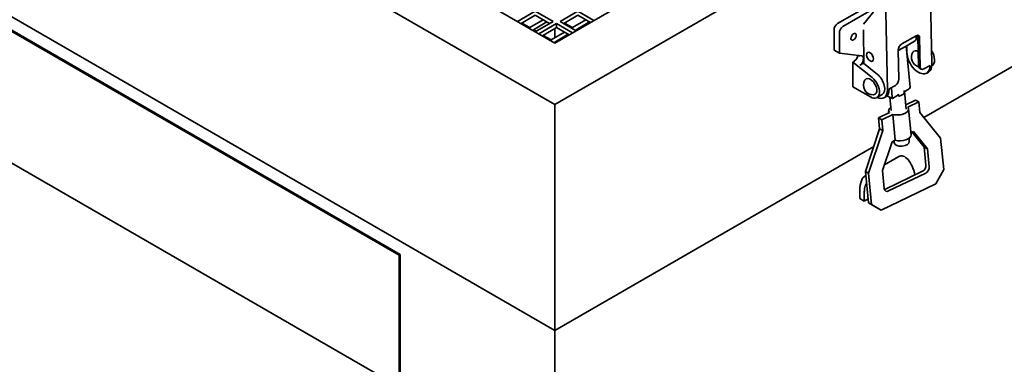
# Model space of a CAD drawing. Header units: millimetres. Extents: x 0 to 5940, y 0 to 4200.
# Tile 37 of 49: x 2926 to 3318, y 2877 to 3014. Entities that reach past the tile are written whole.
import ezdxf

# ---------------------------------------------------------------- set-up
doc = ezdxf.new("R2010")
doc.units = ezdxf.units.MM
doc.header["$LTSCALE"] = 10
doc.layers.add('Spigoli visibili(ISO)', color=7, linetype='Continuous', lineweight=35)

msp = doc.modelspace()

# ---------------------------------------------------------------- linework, layer by layer
at = {"layer": 'Spigoli visibili(ISO)'}
for p, q in [((3138.81, 2980.08), (2877.88, 3130.73)), ((3138.81, 3004.58), (2920.31, 3130.73)), ((3357.3, 3130.73), (3138.81, 3004.58)), ((3399.73, 3130.73), (3138.81, 2980.08)), ((3288.71, 2996.12), (3287.84, 3042.75)), ((3138.81, 2890.27), (2877.88, 3040.91)), ((3399.73, 3040.91), (3285.52, 2974.97)), ((3076.94, 2920.27), (2882.48, 3032.54)), ((3077.29, 2920.48), (2882.83, 3032.75)), ((3270.16, 3032.54), (3271.03, 2985.91)), ((3251.24, 3012.33), (3269.64, 3022.96)), ((3267.11, 3019.05), (3253.36, 3011.11)), ((3269.65, 3022.2), (3261.49, 3012.08)), ((3123.96, 3013.15), (3131.03, 3017.23)), ((3131.03, 3015.6), (3125.37, 3012.33)), ((3131.03, 3017.23), (3138.1, 3013.15)), ((3136.69, 3012.33), (3131.03, 3015.6)), ((3140.93, 3013.15), (3148, 3017.23)), ((3148, 3015.6), (3142.34, 3012.33)), ((3148, 3017.23), (3154.36, 3013.56)), ((3152.95, 3012.74), (3148, 3015.6)), ((3128.91, 3010.7), (3125.73, 3012.54)), ((3134.21, 3013.76), (3128.91, 3010.7)), ((3130.32, 3009.88), (3135.63, 3012.95)), ((3138.1, 3013.15), (3131.03, 3009.07)), ((3132.44, 3008.25), (3139.51, 3012.33)), ((3139.51, 3010.7), (3133.86, 3007.43)), ((3139.51, 3010.7), (3139.51, 3012.33)), ((3139.51, 3012.33), (3145.88, 3008.66)), ((3144.46, 3007.84), (3139.51, 3010.7)), ((3147.29, 3009.48), (3140.93, 3013.15)), ((3145.88, 3010.7), (3142.7, 3012.54)), ((3151.18, 3013.76), (3145.88, 3010.7)), ((3147.29, 3009.88), (3152.6, 3012.95)), ((3131.38, 3009.27), (3130.32, 3009.88)), ((3137.39, 3005.8), (3134.21, 3007.64)), ((3142.7, 3008.86), (3137.39, 3005.8)), ((3138.81, 3010.29), (3138.81, 3006.62)), ((3138.81, 3004.99), (3144.11, 3008.05)), ((3147.65, 3009.68), (3147.29, 3009.88)), ((3249.82, 3001.72), (3249.82, 3009.88)), ((3251.94, 3008.66), (3251.94, 3000.49)), ((3261.74, 2996.35), (3261.49, 3009.84)), ((3276.77, 3004.24), (3282.42, 3007.51)), ((3283.38, 2995.51), (3283.16, 3007.06)), ((3139.16, 3004.78), (3138.81, 3004.99)), ((3275.39, 3001.6), (3278.47, 3003.38)), ((3278.47, 3003.38), (3280.06, 2987.02)), ((3281.8, 3005.27), (3278.48, 3003.35)), ((3278.82, 3000.79), (3278.76, 3003.51)), ((3283.87, 3006.67), (3284.09, 2995.12)), ((3249.82, 3001.72), (3251.94, 3000.49)), ((3251.94, 3000.49), (3260.8, 2999.55)), ((3275.6, 2990.22), (3275.38, 3001.77)), ((3257.95, 2997.43), (3257.25, 2997.02)), ((3264.98, 2990.85), (3257.25, 2997.02)), ((3257.25, 2997.02), (3257.25, 2987.23)), ((3261.49, 2996.56), (3260.08, 2995.74)), ((3261.49, 2998.54), (3261.49, 2998.22)), ((3261.49, 2996.56), (3267.1, 2992.08)), ((3279.06, 2997.37), (3279.17, 2997.43)), ((3279.17, 2997.43), (3279.17, 2998.66)), ((3279.17, 2997.43), (3279.79, 2997.07)), ((3285.53, 2994.28), (3288.01, 2995.71)), ((3288.74, 2995.55), (3288.69, 2995.53)), ((3284.53, 2994.18), (3283.83, 2994.57)), ((3287.37, 2993.03), (3286.66, 2992.62)), ((3257.25, 2987.23), (3264.32, 2983.14)), ((3271.74, 2986.32), (3274.22, 2987.75)), ((3266.82, 2982.9), (3268.94, 2984.12)), ((3270.4, 2983.23), (3269.69, 2982.82)), ((3273.06, 2982.53), (3270.8, 2983.53)), ((3272.99, 2982.93), (3272.61, 2986.83)), ((3274.82, 2983.55), (3273.06, 2982.53)), ((3275.4, 2983.86), (3275.35, 2984.3)), ((3277.7, 2985.65), (3277.74, 2985.21)), ((3279.59, 2986.3), (3277.83, 2985.29)), ((3277.83, 2985.29), (3278.51, 2978.31)), ((2882.48, 2980.09), (3076.94, 2867.82)), ((3138.81, 2980.08), (3138.81, 2890.27)), ((3272.02, 2982.99), (3272.54, 2977.73)), ((3278.34, 2980.03), (3282.26, 2981.93)), ((3283.51, 2981.23), (3279.15, 2979.12)), ((3283.51, 2981.23), (3282.26, 2981.93)), ((3283.93, 2976.93), (3283.51, 2981.23)), ((3267.53, 2974.81), (3271.89, 2976.92)), ((3273.15, 2976.22), (3268.78, 2974.11)), ((3271.54, 2977.63), (3271.62, 2976.79)), ((3274.15, 2965.91), (3273.15, 2976.22)), ((3279.5, 2978.4), (3280.5, 2968.1)), ((3292.22, 2966.71), (3283.93, 2976.93)), ((3268.78, 2974.11), (3267.53, 2974.81)), ((3267.95, 2970.51), (3267.53, 2974.81)), ((3268.78, 2974.11), (3269.2, 2969.82)), ((3262.29, 2953.55), (3267.95, 2970.51)), ((3269.2, 2969.82), (3263.54, 2952.85)), ((3269.2, 2969.82), (3267.95, 2970.51)), ((3280.42, 2968.94), (3281.36, 2969.4)), ((3285.7, 2963.2), (3280.86, 2969.16)), ((3281.36, 2969.4), (3286.95, 2962.5)), ((3269.12, 2953.89), (3272.94, 2965.33)), ((3272.94, 2965.33), (3274.15, 2965.91)), ((3273.7, 2965.7), (3273.79, 2964.84)), ((3279.64, 2966.67), (3279.76, 2965.42)), ((3293.43, 2954.26), (3292.22, 2966.71)), ((3265.6, 2963.47), (3138.81, 2890.27)), ((3286.95, 2962.5), (3285.7, 2963.2)), ((3286.39, 2956.05), (3285.7, 2963.2)), ((3286.95, 2962.5), (3287.64, 2955.35)), ((3269.89, 2956.19), (3275.59, 2959.47)), ((3262.15, 2951.72), (3262.45, 2951.89)), ((3263.54, 2952.85), (3262.29, 2953.55)), ((3263.5, 2941.1), (3262.29, 2953.55)), ((3263.54, 2952.85), (3264.75, 2940.4)), ((3269.82, 2946.74), (3269.12, 2953.89)), ((3270.28, 2946.46), (3285.01, 2953.58)), ((3286.26, 2952.88), (3271.53, 2945.77)), ((3290.33, 2948.56), (3293.43, 2954.26)), ((3268.63, 2938.07), (3290.33, 2948.56)), ((3260.08, 2945.99), (3260.08, 2942.73)), ((3261.84, 2941.71), (3261.84, 2944.97)), ((3260.08, 2942.73), (3261.84, 2941.71)), ((3261.84, 2941.71), (3263.36, 2942.58)), ((3264.75, 2940.4), (3263.5, 2941.1)), ((3267.38, 2938.77), (3263.5, 2941.1)), ((3264.75, 2940.4), (3268.63, 2938.07)), ((3268.63, 2938.07), (3267.38, 2938.77)), ((3077.29, 2920.48), (3076.94, 2920.27)), ((3076.94, 2867.82), (3076.94, 2920.27)), ((3077.29, 2868.02), (3077.29, 2920.48)), ((3138.81, 2890.27), (3138.81, 2620.42))]:
    msp.add_line(p, q, dxfattribs=at)
for centre, end in [((3284.42, 2998.83), 254.995), ((3265.33, 2987.81), 272.8461)]:
    msp.add_arc(centre, 3.83, 147.1539, end, dxfattribs=at)
for centre, major_axis, ratio, start_param, end_param in [((3251.24, 3010.7), (-1, -1.73), 0.57735, 3.926991, 5.497787), ((3253.36, 3009.48), (1, 1.73), 0.57735, 0.785398, 2.356194), ((3280.05, 3008.3), (1.75, -3.03), 0.57735, 0, 1.006115), ((3282.45, 3005.86), (0.97, 1.75), 0.58989, 5.486563, 7.057359), ((3281.75, 3006.25), (0.97, 1.75), 0.58989, 5.486563, 5.933909), ((3276.8, 3002.59), (-0.97, -1.75), 0.58989, 3.915766, 5.486563), ((3257.95, 2999.1), (-0.98, -1.76), 0.577165, 0.767496, 2.215479), ((3258.61, 2998.58), (-14.99, 10.22), 0.081162, 4.673335, 4.700932), ((3260.08, 2997.73), (1, 1.73), 0.57735, 5.497787, 6.533628), ((3283.41, 2998.25), (3.25, -5.63), 0.57735, 3.948952, 7.090545), ((3283.41, 2998.25), (-1.77, 3.07), 0.57735, 5.553116, 6.571089), ((3286.24, 2999.88), (2.5, -4.33), 0.57735, 0, 1.620847), ((3260.08, 2997.4), (0.98, 1.76), 0.577165, 3.909088, 5.479885), ((3284.79, 2996.32), (-0.97, -1.75), 0.58989, 5.486563, 6.283185), ((3285.5, 2995.93), (-0.97, -1.75), 0.58989, 5.486563, 7.057359), ((3284.12, 2998.66), (3.25, -5.63), 0.57735, 0, 0.80736), ((3266.44, 2988.45), (2.5, -4.33), 0.57735, 0, 2.167502), ((3264.32, 2987.23), (-1.77, 3.07), 0.57735, 2.853689, 6.571089), ((3264.32, 2987.23), (2.5, -4.33), 0.57735, 5.497787, 8.450687), ((3274.19, 2989.4), (-0.97, -1.75), 0.58989, 0.774174, 2.34497), ((3266.44, 2988.45), (3.25, -5.63), 0.57735, 5.590025, 7.090545), ((3267.15, 2988.86), (3.25, -5.63), 0.57735, 0, 0.80736), ((3274.85, 2984.89), (2.99, 0.29), 0.505278, 4.941086, 5.950109), ((3274.85, 2984.89), (2.99, 0.29), 0.505278, 4.939948, 4.941086), ((3278.65, 2986.92), (1.41, 0.08), 0.610358, 5.405482, 6.309017), ((3273, 2983.65), (-0.06, 1.12), 0.050969, 2.263889, 3.167425), ((3275.52, 2978.02), (-3.98, -0.39), 0.505278, 5.560451, 6.661158), ((3275.52, 2978.02), (3.98, 0.39), 0.505278, 4.024926, 6.661158), ((3276.52, 2967.71), (3.98, 0.39), 0.505278, 4.024926, 6.283185), ((3276.77, 2965.13), (2.99, 0.29), 0.505278, 3.141593, 6.283185), ((3277.93, 2951.2), (-1.72, 8.51), 0.478249, 4.724054, 6.442757), ((3284.84, 2955.3), (-0.97, -1.75), 0.696961, 0.781865, 2.352661), ((3286.09, 2954.6), (0.97, 1.75), 0.696961, 3.923457, 5.494254), ((3264.5, 2943.44), (1.72, -8.51), 0.478249, 3.222408, 4.313361), ((3271.37, 2947.48), (-0.97, -1.75), 0.696961, 5.494254, 7.06505), ((3270.12, 2948.18), (-0.97, -1.75), 0.696961, 0.540371, 0.781865)]:
    msp.add_ellipse(centre, major_axis=major_axis, ratio=ratio, start_param=start_param, end_param=end_param, dxfattribs=at)
for centre, major_axis in [((3257.6, 3007.03), (-0.75, -1.3)), ((3264.14, 2999.11), (-1, 1.73)), ((3264.14, 2999.11), (1, -1.73))]:
    msp.add_ellipse(centre, major_axis=major_axis, ratio=0.57735, dxfattribs=at)
for points, knots in [([(3275.35, 2984.3), (3275.36, 2984.24), (3275.35, 2984.18), (3275.32, 2984.07), (3275.29, 2984.01), (3275.19, 2983.85), (3275.1, 2983.75), (3274.94, 2983.63), (3274.88, 2983.59), (3274.82, 2983.55)], [0.335692, 0.335692, 0.335692, 0.335692, 0.3556049, 0.3556049, 0.3755179, 0.3755179, 0.4153438, 0.4153438, 0.4366853, 0.4366853, 0.4366853, 0.4366853]), ([(3275.4, 2983.86), (3275.4, 2983.82), (3275.41, 2983.79), (3275.43, 2983.69), (3275.46, 2983.63), (3275.53, 2983.55), (3275.55, 2983.53), (3275.59, 2983.5), (3275.61, 2983.5), (3275.63, 2983.49), (3275.64, 2983.49), (3275.65, 2983.49), (3275.66, 2983.49), (3275.66, 2983.49), (3275.67, 2983.49), (3275.67, 2983.49), (3275.67, 2983.49), (3275.67, 2983.49), (3275.67, 2983.49), (3275.67, 2983.49)], [0, 0, 0, 0, 0.01213389, 0.01213389, 0.03622963, 0.03622963, 0.0520358, 0.0520358, 0.05934341, 0.05934341, 0.06276747, 0.06276747, 0.06500748, 0.06500748, 0.06683506, 0.06683506, 0.06757637, 0.06757637, 0.0680394, 0.0680394, 0.0680394, 0.0680394]), ([(3277.83, 2985.29), (3277.82, 2985.28), (3277.82, 2985.29), (3277.8, 2985.31), (3277.78, 2985.34), (3277.74, 2985.43), (3277.73, 2985.46), (3277.71, 2985.55), (3277.7, 2985.6), (3277.7, 2985.65)], [0.2346987, 0.2346987, 0.2346987, 0.2346987, 0.2560402, 0.2560402, 0.2958661, 0.2958661, 0.315779, 0.315779, 0.335692, 0.335692, 0.335692, 0.335692]), ([(3277.72, 2984.67), (3277.73, 2984.67), (3277.73, 2984.68), (3277.73, 2984.69), (3277.73, 2984.7), (3277.74, 2984.74), (3277.74, 2984.75), (3277.75, 2984.8), (3277.75, 2984.84), (3277.76, 2984.95), (3277.75, 2985.03), (3277.75, 2985.14), (3277.75, 2985.18), (3277.74, 2985.21)], [-0.00147133, -0.00147133, -0.00147133, -0.00147133, 0, 0, 0.00341959, 0.00341959, 0.00637376, 0.00637376, 0.01254671, 0.01254671, 0.02299805, 0.02299805, 0.02804122, 0.02804122, 0.02804122, 0.02804122]), ([(3261.84, 2944.97), (3261.84, 2945.57), (3261.92, 2946.58), (3262.15, 2947.56), (3262.37, 2948.19), (3262.53, 2948.56), (3262.68, 2948.81), (3262.74, 2948.89), (3262.74, 2948.9)], [3.1415927, 3.1415927, 3.1415927, 3.1415927, 3.403392, 3.5997416, 3.6651914, 3.7960911, 3.861541, 3.8706427, 3.8706427, 3.8706427, 3.8706427])]:
    msp.add_open_spline(points, degree=3, knots=knots, dxfattribs=at)

doc.saveas('drawing.dxf')
